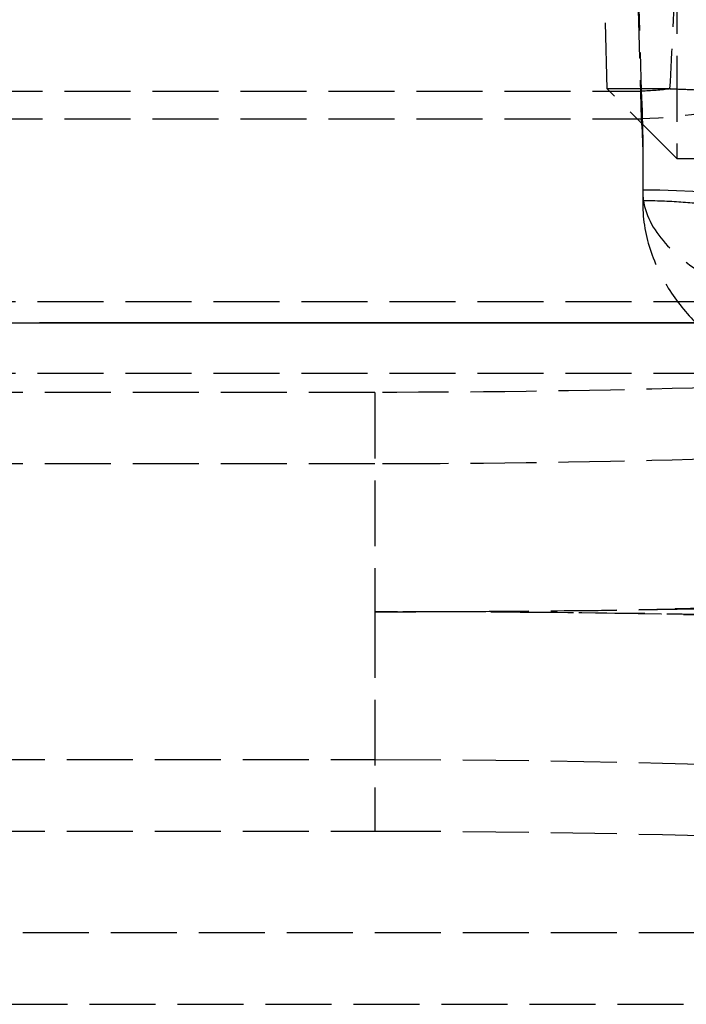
# Model space of a CAD drawing. Header units: millimetres. Extents: x 0 to 562, y -16 to 500.
# Tile 18 of 24: x 514 to 529, y -16 to 7. Entities that reach past the tile are written whole.
import ezdxf

# ---------------------------------------------------------------- set-up
doc = ezdxf.new("R2010")
doc.units = ezdxf.units.MM
doc.header["$LTSCALE"] = 10
doc.linetypes.add('ALLCAD_Strich', pattern=[0.2, 0.15, -0.05])
doc.layers.add('BESCH_KONT_sich_schn_ansi_2d', color=40, linetype='Continuous')
doc.layers.add('BESCH_KONT_sich_schn_grun_2d', color=10, linetype='Continuous')

msp = doc.modelspace()

# ---------------------------------------------------------------- linework, layer by layer
at = {"layer": 'BESCH_KONT_sich_schn_ansi_2d', "linetype": 'ALLCAD_Strich'}
for p, q in [((6, 0, 13.5), (541, 0, 13.5)), ((16.334, 0, 40.177), (530.666, 0, 40.177)), ((16.334, 0, 40.291), (530.666, 0, 40.291)), ((18.908, 0, 35.87), (528.092, 0, 35.87)), ((18.908, 0, 37.5), (528.092, 0, 37.5)), ((18.946, 0, 36.231), (528.054, 0, 36.231)), ((18.946, 0, 37.734), (528.054, 0, 37.734)), ((19.048, 0, 39.5), (527.952, 0, 39.5)), ((19.072, 0, 39.689), (527.928, 0, 39.689)), ((19.845, 0, 37.87), (527.155, 0, 37.87)), ((19.863, 0, 38.121), (527.137, 0, 38.121)), ((25, 0, 69.849), (522, 0, 69.849)), ((25, 0, 74.5), (522, 0, 74.5)), ((25, 0, 69.735), (522, 0, 69.735)), ((25, 0, 72.87), (522, 0, 72.87)), ((27.72, 0, 43.922), (519.28, 0, 43.922)), ((27.72, 0, 44.064), (519.28, 0, 44.064)), ((31.823, 0, 102.599), (515.177, 0, 102.599)), ((31.823, 0, 102.741), (515.177, 0, 102.741)), ((31.854, 0, 108.61), (515.146, 0, 108.61)), ((31.854, 0, 110.179), (515.146, 0, 110.179)), ((31.855, 0, 108.87), (515.145, 0, 108.87)), ((31.855, 0, 110.5), (515.145, 0, 110.5)), ((32.592, 0, 113.599), (514.408, 0, 113.599)), ((32.592, 0, 113.741), (514.408, 0, 113.741)), ((32.621, 0, 120.838), (514.379, 0, 120.838)), ((32.621, 0, 119.335), (514.379, 0, 119.335)), ((32.624, 0, 121.5), (514.376, 0, 121.5)), ((32.624, 0, 119.87), (514.376, 0, 119.87)), ((514.379, 0, 120.838), (514.376, 0, 121.5)), ((514.379, 0, 119.335), (514.376, 0, 119.87)), ((514.379, 0, 120.838), (517.619, 0, 74.5)), ((514.379, 0, 119.335), (520.105, 0, 37.439)), ((514.408, 0, 113.599), (514.379, 0, 119.335)), ((514.408, 0, 113.741), (514.379, 0, 120.838)), ((519.28, 0, 43.922), (514.408, 0, 113.599)), ((519.28, 0, 44.064), (514.408, 0, 113.741)), ((515.146, 0, 108.61), (515.145, 0, 108.87)), ((515.146, 0, 110.179), (515.145, 0, 110.5)), ((515.146, 0, 108.61), (520.072, 0, 38.176)), ((515.177, 0, 102.599), (515.146, 0, 108.61)), ((515.146, 0, 110.179), (520.072, 0, 39.744)), ((515.177, 0, 102.741), (515.146, 0, 110.179)), ((517.619, 0, 74.5), (520.105, 0, 38.942)), ((519.28, 0, 43.922), (520.073, 0, 38.135)), ((520.04, 0, 33.055), (519.28, 0, 43.922)), ((520.04, 0, 33.197), (519.28, 0, 44.064)), ((519.28, 0, 44.064), (520.073, 0, 39.7)), ((524.152, 0, 33.055), (520.04, 0, 33.055)), ((524.152, 0, 33.197), (520.04, 0, 33.197)), ((520.072, 0, 38.176), (527.133, 0, 38.176)), ((520.072, 0, 39.744), (527.924, 0, 39.744)), ((527.136, 0, 38.135), (520.073, 0, 38.135)), ((527.927, 0, 39.7), (520.073, 0, 39.7)), ((520.105, 0, 37.439), (527.969, 0, 37.439)), ((520.105, 0, 38.942), (527.969, 0, 38.942)), ((520.73, 0, 113.944), (520.733, 0, 113.905)), ((525.767, 0, 41.912), (520.733, 0, 113.905)), ((522, 0, 74.5), (522, 0, 69.849)), ((522, 0, 69.849), (522, 0, 69.735)), ((522.356, 0, 114.058), (522.359, 0, 114.019)), ((525.137, 0, 74.294), (522.359, 0, 114.019)), ((525.393, 0, 38.87), (523.892, 0, 38.87)), ((525.393, 0, 40.5), (523.892, 0, 40.5)), ((525.529, 0, 13.5), (524.152, 0, 33.197)), ((525.519, 0, 13.5), (524.152, 0, 33.055)), ((527.393, 0, 42.025), (525.137, 0, 74.294)), ((527.882, 0, 38.87), (525.393, 0, 38.87)), ((527.882, 0, 40.5), (525.393, 0, 40.5)), ((527.281, 0, 36.057), (527.114, 0, 38.451)), ((527.571, 0, 38.483), (527.114, 0, 38.451)), ((528.859, 0, 13.5), (527.281, 0, 36.057)), ((528.699, 0, 36.156), (527.281, 0, 36.057)), ((527.571, 0, 38.483), (527.904, 0, 38.506)), ((527.904, 0, 38.506), (527.882, 0, 38.87)), ((527.969, 0, 38.942), (527.882, 0, 40.5)), ((527.969, 0, 37.439), (527.907, 0, 38.455)), ((527.924, 0, 39.744), (527.928, 0, 39.689)), ((527.927, 0, 39.7), (527.952, 0, 39.5)), ((527.969, 0, 37.439), (528.054, 0, 36.231)), ((527.969, 0, 38.942), (528.054, 0, 37.734)), ((528.054, 0, 36.231), (528.086, 0, 35.922)), ((528.054, 0, 37.734), (528.086, 0, 37.534)), ((528.086, 0, 35.922), (528.092, 0, 35.87)), ((528.086, 0, 37.534), (528.092, 0, 37.5))]:
    msp.add_line(p, q, dxfattribs=at)
at = {"layer": 'BESCH_KONT_sich_schn_ansi_2d', "linetype": 'ALLCAD_Strich', "extrusion": (0, 1, 0)}
for centre, radius, start, end in [((-514.376, 113.5), 8, 90, 176), ((-514.376, 113.5), 6.37, 90, 176), ((-515.145, 102.5), 6.37, 90, 176), ((-515.145, 102.5), 8, 90, 176), ((-522, 50.849), 19, 90, 180), ((-522, 50.735), 19, 90, 180), ((-529.189, 42.151), 3.43, 283.0236, 356), ((-529.189, 42.151), 1.8, 283.0236, 356), ((-527.952, 35.5), 4, 90, 176), ((-528.092, 33.5), 2.37, 90, 176), ((-528.092, 33.5), 4, 90, 176)]:
    msp.add_arc(centre, radius, start, end, dxfattribs=at)
at = {"layer": 'BESCH_KONT_sich_schn_ansi_2d', "linetype": 'ALLCAD_Strich', "extrusion": (0, -1, 0)}
for centre, radius, start in [((522, 50.5), 24, 0), ((522, 50.5), 22.37, 0), ((527.882, 36.5), 2.37, 61.5523), ((527.882, 36.5), 4, 4)]:
    msp.add_arc(centre, radius, start, 90, dxfattribs=at)
for centre, major_axis, ratio, start_param, end_param in [((514.379, 0, 113.461), (7.981, 0, 0.558), 0.921745, 0, 1.506431), ((514.379, 0, 113.461), (6.354, 0, 0.444), 0.921745, 0, 1.506431), ((514.408, 0, 113.044), (6.354, 0, 0.444), 0.086945, 0, 1.564717), ((514.408, 0, 113.044), (7.981, 0, 0.558), 0.086945, 0, 1.564717), ((515.146, 0, 102.481), (6.354, 0, 0.444), 0.962033, 0, 1.503626), ((515.146, 0, 102.481), (7.981, 0, 0.558), 0.962033, 0, 1.503626), ((515.177, 0, 102.044), (6.354, 0, 0.444), 0.086945, 0, 1.564717), ((515.177, 0, 102.044), (7.981, 0, 0.558), 0.086945, 0, 1.564717), ((519.28, 0, 43.367), (6.354, 0, 0.444), 0.086945, 0, 1.564717), ((519.28, 0, 43.367), (7.981, 0, 0.558), 0.086945, 0, 1.564717), ((520.04, 0, 32.5), (9.137, 0, 6.359), 0.040951, 0.67889, 1.542305), ((520.04, 0, 32.5), (9.135, 0, 7.99), 0.043274, 0.669546, 1.532961), ((523.892, 0, 42.3), (0, 0, -1.8), 0.856254, -0.487738, 0), ((524.152, 0, 32.5), (7.716, 0, 4.285), 0.069114, 0.048899, 1.532429), ((524.152, 0, 32.5), (6.09, 0, 4.169), 0.062133, 0.558467, 1.52829), ((525.393, 0, 42.3), (0, 0, -1.8), 0.878501, -0.694847, 0), ((526.988, 0, 40.475), (1.246, 0, -1.299), 0.695942, -2.032938, -0.942893), ((527.503, 0, 42.3), (0, 0, -1.8), 0.842485, -1.306052, 0), ((527.882, 0, 42.3), (0, 0, -1.8), 0.877554, -1.338896, 0), ((529.148, 0, 42.156), (-0.043, 0, -1.799), 0.995895, -1.469682, -0.199472), ((529.178, 0, 42.153), (-0.402, 0, -1.754), 0.998815, -1.271875, 0), ((527.924, 0, 35.895), (3.99, 0, 0.279), 0.962033, 0, 1.503626), ((527.927, 0, 35.86), (3.99, 0, 0.279), 0.959816, 0, 1.50378), ((527.928, 0, 35.84), (3.99, 0, 0.279), 0.962033, 0, 1.503626), ((527.969, 0, 35.253), (-2.364, 0, -0.165), 0.921745, -2.008317, -1.635162), ((527.969, 0, 35.253), (3.99, 0, 0.279), 0.921745, 0, 1.506431), ((528.054, 0, 34.045), (-2.364, 0, -0.165), 0.921745, -1.919788, -1.635162), ((528.054, 0, 34.045), (3.99, 0, 0.279), 0.921745, 0, 1.506431), ((527.869, 0, 36.5), (0, 0, 4), 0.996712, -1.494161, -0.223207)]:
    msp.add_ellipse(centre, major_axis=major_axis, ratio=ratio, start_param=start_param, end_param=end_param, dxfattribs=at)
at = {"layer": 'BESCH_KONT_sich_schn_ansi_2d', "linetype": 'ALLCAD_Strich', "extrusion": (0, 1, 0)}
for centre, major_axis, ratio, start_param, end_param in [((520.04, 0, 32.5), (5.714, 0, 9.54), 0.025676, -1.527954, -0.664539), ((520.04, 0, 32.5), (7.338, 0, 9.66), 0.034804, -1.52501, -0.661595), ((519.355, 0, 42.3), (-6.402, 0, 0.483), 0.509996, -2.696413, -2.125371), ((519.355, 0, 42.3), (-8.029, 0, 0.159), 0.214804, -2.641282, -2.070239), ((519.355, 0, 42.3), (-6.402, 0, 0.457), 0.488854, -2.691314, -2.302116), ((524.152, 0, 32.5), (3.723, 0, 6.368), 0.038064, -1.50578, -0.642365), ((524.152, 0, 32.5), (3.721, 0, 7.999), 0.033423, -1.499078, -0.635663), ((519.355, 0, 42.3), (-8.029, 0, 0.156), 0.205815, -2.640401, -2.251203), ((527.882, 0, 42.3), (0, 0, -1.8), 0.974366, 0, 1.027318), ((527.882, 0, 42.3), (0, 0, -1.8), 0.98701, 0, 1.003834), ((249.532, 0, 20.5), (281.89, 0, 17.129), 0.023544, -0.164066, -0.156664), ((528.086, 0, 33.579), (3.99, 0, 0.279), 0.988693, -1.50177, 0), ((528.084, 0, 33.61), (-0.185, 0, 2.643), 0.894562, 0.340363, 0.348992), ((525.894, 0, 64.929), (2.138, 0, -30.582), 0.077308, -0.437521, -0.340363)]:
    msp.add_ellipse(centre, major_axis=major_axis, ratio=ratio, start_param=start_param, end_param=end_param, dxfattribs=at)
at = {"layer": 'BESCH_KONT_sich_schn_ansi_2d', "linetype": 'ALLCAD_Strich'}
for points, knots in [([(520.072, 0, 38.176), (520.395, 0, 38.29), (520.719, 0, 38.39), (521.365, 0, 38.563), (521.688, 0, 38.635), (522.008, 0, 38.694), (522.328, 0, 38.752), (522.646, 0, 38.796), (523.275, 0, 38.855), (523.586, 0, 38.87), (523.892, 0, 38.87)], [-0.7107886, -0.7107886, -0.7107886, -0.7107886, -0.5330914, -0.5330914, -0.3553943, -0.3553943, -0.3553943, -0.1776971, -0.1776971, 0, 0, 0, 0]), ([(522.516, 0, 39.27), (522.32, 0, 39.224), (522.121, 0, 39.166), (521.719, 0, 39.028), (521.516, 0, 38.947), (521.311, 0, 38.856), (521.106, 0, 38.764), (520.899, 0, 38.661), (520.486, 0, 38.434), (520.279, 0, 38.31), (520.072, 0, 38.176)], [0, 0, 0, 0, 0.1776971, 0.1776971, 0.3553943, 0.3553943, 0.3553943, 0.5330914, 0.5330914, 0.7107886, 0.7107886, 0.7107886, 0.7107886]), ([(523.17, 0, 40.71), (522.674, 0, 40.662), (522.161, 0, 40.555), (521.123, 0, 40.231), (520.596, 0, 40.014), (520.072, 0, 39.744)], [0, 0, 0, 0, 0.3553943, 0.3553943, 0.7107886, 0.7107886, 0.7107886, 0.7107886]), ([(520.072, 0, 39.744), (520.718, 0, 39.992), (521.367, 0, 40.181), (522.648, 0, 40.435), (523.28, 0, 40.5), (523.892, 0, 40.5)], [-0.7107886, -0.7107886, -0.7107886, -0.7107886, -0.3553943, -0.3553943, 0, 0, 0, 0]), ([(527.503, 0, 38.87), (527.065, 0, 38.87), (526.555, 0, 38.843), (525.433, 0, 38.755), (524.823, 0, 38.694), (524.184, 0, 38.625), (523.545, 0, 38.557), (522.872, 0, 38.48), (521.492, 0, 38.316), (520.783, 0, 38.228), (520.073, 0, 38.135)], [-0.9731136, -0.9731136, -0.9731136, -0.9731136, -0.7294799, -0.7294799, -0.4858461, -0.4858461, -0.4858461, -0.2422123, -0.2422123, 0.0014215, 0.0014215, 0.0014215, 0.0014215]), ([(520.073, 0, 38.135), (520.524, 0, 38.359), (520.968, 0, 38.67), (521.827, 0, 39.342), (522.243, 0, 39.697), (522.64, 0, 40.018), (523.037, 0, 40.338), (523.416, 0, 40.627), (524.118, 0, 41.097), (524.438, 0, 41.278), (524.714, 0, 41.402)], [-0.0014215, -0.0014215, -0.0014215, -0.0014215, 0.2422123, 0.2422123, 0.4858461, 0.4858461, 0.4858461, 0.7294799, 0.7294799, 0.9731136, 0.9731136, 0.9731136, 0.9731136]), ([(527.503, 0, 40.5), (526.916, 0, 40.5), (526.197, 0, 40.447), (524.339, 0, 40.261), (523.148, 0, 40.112), (521.3, 0, 39.871), (520.687, 0, 39.788), (520.073, 0, 39.7)], [-0.9731136, -0.9731136, -0.9731136, -0.9731136, -0.646172, -0.646172, -0.2093168, -0.2093168, 0.0014215, 0.0014215, 0.0014215, 0.0014215]), ([(520.073, 0, 39.7), (520.57, 0, 39.847), (521.063, 0, 40.026), (522.545, 0, 40.609), (523.497, 0, 41.032), (524.988, 0, 41.571), (525.566, 0, 41.742), (526.039, 0, 41.829)], [-0.0014215, -0.0014215, -0.0014215, -0.0014215, 0.2093168, 0.2093168, 0.646172, 0.646172, 0.9731136, 0.9731136, 0.9731136, 0.9731136]), ([(520.105, 0, 37.439), (520.561, 0, 37.669), (521.018, 0, 37.874), (521.929, 0, 38.23), (522.382, 0, 38.38), (522.829, 0, 38.501), (523.275, 0, 38.622), (523.715, 0, 38.714), (524.573, 0, 38.838), (524.991, 0, 38.87), (525.393, 0, 38.87)], [-1.010092, -1.010092, -1.010092, -1.010092, -0.757569, -0.757569, -0.505046, -0.505046, -0.505046, -0.252523, -0.252523, 0, 0, 0, 0]), ([(523.464, 0, 39.665), (523.209, 0, 39.574), (522.944, 0, 39.458), (522.399, 0, 39.177), (522.12, 0, 39.012), (521.836, 0, 38.824), (521.552, 0, 38.637), (521.264, 0, 38.426), (520.686, 0, 37.963), (520.395, 0, 37.711), (520.105, 0, 37.439)], [0, 0, 0, 0, 0.252523, 0.252523, 0.505046, 0.505046, 0.505046, 0.757569, 0.757569, 1.010092, 1.010092, 1.010092, 1.010092]), ([(524.381, 0, 40.917), (523.731, 0, 40.822), (523.03, 0, 40.601), (521.585, 0, 39.934), (520.842, 0, 39.488), (520.105, 0, 38.942)], [0, 0, 0, 0, 0.505046, 0.505046, 1.010092, 1.010092, 1.010092, 1.010092]), ([(520.105, 0, 38.942), (521.016, 0, 39.444), (521.936, 0, 39.834), (523.722, 0, 40.362), (524.589, 0, 40.5), (525.393, 0, 40.5)], [-1.010092, -1.010092, -1.010092, -1.010092, -0.505046, -0.505046, 0, 0, 0, 0]), ([(524.387, 0, 40.101), (524.559, 0, 40.368), (524.723, 0, 40.611), (525.024, 0, 41.04), (525.162, 0, 41.226), (525.281, 0, 41.379), (525.4, 0, 41.533), (525.501, 0, 41.655), (525.657, 0, 41.827), (525.712, 0, 41.877), (525.743, 0, 41.891)], [0, 0, 0, 0, 0.1592723, 0.1592723, 0.3185445, 0.3185445, 0.3185445, 0.4778168, 0.4778168, 0.637089, 0.637089, 0.637089, 0.637089]), ([(524.714, 0, 41.402), (524.735, 0, 41.412), (524.755, 0, 41.421), (524.796, 0, 41.44), (524.817, 0, 41.449), (524.837, 0, 41.458), (524.856, 0, 41.467), (524.876, 0, 41.476), (524.915, 0, 41.494), (524.934, 0, 41.503), (524.952, 0, 41.512)], [-0.59989397, -0.59989397, -0.59989397, -0.59989397, -0.58127609, -0.58127609, -0.56265821, -0.56265821, -0.56265821, -0.54404032, -0.54404032, -0.52542244, -0.52542244, -0.52542244, -0.52542244]), ([(524.952, 0, 41.512), (525.084, 0, 41.573), (525.202, 0, 41.616), (525.408, 0, 41.687), (525.495, 0, 41.714), (525.564, 0, 41.74), (525.635, 0, 41.767), (525.688, 0, 41.792), (525.755, 0, 41.848), (525.77, 0, 41.878), (525.767, 0, 41.912)], [0, 0, 0, 0, 0.1306578, 0.1306578, 0.2613155, 0.2613155, 0.2613155, 0.3948041, 0.3948041, 0.522631, 0.522631, 0.522631, 0.522631]), ([(525.767, 0, 41.912), (525.776, 0, 41.786), (525.769, 0, 41.665), (525.722, 0, 41.431), (525.681, 0, 41.317), (525.621, 0, 41.206), (525.56, 0, 41.094), (525.481, 0, 40.985), (525.281, 0, 40.762), (525.16, 0, 40.648), (525.021, 0, 40.526)], [7.365518, 7.365518, 7.365518, 7.365518, 7.667491, 7.667491, 7.969464, 7.969464, 7.969464, 8.271437, 8.271437, 8.57341, 8.57341, 8.57341, 8.57341]), ([(525.767, 0, 41.912), (525.776, 0, 41.783), (525.771, 0, 41.658), (525.725, 0, 41.414), (525.685, 0, 41.295), (525.626, 0, 41.177), (525.566, 0, 41.06), (525.487, 0, 40.944), (525.287, 0, 40.707), (525.165, 0, 40.586), (525.026, 0, 40.458)], [10.026866, 10.026866, 10.026866, 10.026866, 10.452782, 10.452782, 10.878698, 10.878698, 10.878698, 11.304615, 11.304615, 11.730531, 11.730531, 11.730531, 11.730531]), ([(525.623, 0, 40.279), (526.104, 0, 40.856), (526.533, 0, 41.315), (527.11, 0, 41.867), (527.29, 0, 42.005), (527.361, 0, 42.017)], [0, 0, 0, 0, 0.3462985, 0.3462985, 0.637089, 0.637089, 0.637089, 0.637089]), ([(525.743, 0, 41.891), (525.745, 0, 41.892), (525.747, 0, 41.893), (525.75, 0, 41.894), (525.752, 0, 41.895), (525.753, 0, 41.896), (525.755, 0, 41.897), (525.756, 0, 41.898), (525.759, 0, 41.899), (525.76, 0, 41.9), (525.761, 0, 41.9)], [-0.04306434, -0.04306434, -0.04306434, -0.04306434, -0.03229826, -0.03229826, -0.02153217, -0.02153217, -0.02153217, -0.01076609, -0.01076609, 0, 0, 0, 0]), ([(525.761, 0, 41.9), (525.762, 0, 41.901), (525.763, 0, 41.902), (525.765, 0, 41.903), (525.765, 0, 41.904), (525.766, 0, 41.905), (525.767, 0, 41.906), (525.767, 0, 41.907), (525.767, 0, 41.909), (525.767, 0, 41.91), (525.767, 0, 41.912)], [0, 0, 0, 0, 0.0114784, 0.0114784, 0.0229568, 0.0229568, 0.0229568, 0.03443521, 0.03443521, 0.04591361, 0.04591361, 0.04591361, 0.04591361]), ([(526.345, 0, 41.886), (526.599, 0, 41.935), (526.814, 0, 41.95), (527.256, 0, 41.975), (527.396, 0, 41.98), (527.393, 0, 42.025)], [0, 0, 0, 0, 0.197405, 0.197405, 0.522631, 0.522631, 0.522631, 0.522631]), ([(527.393, 0, 42.025), (527.401, 0, 41.918), (527.357, 0, 41.824), (527.099, 0, 41.618), (526.808, 0, 41.52), (526.381, 0, 41.369)], [7.365518, 7.365518, 7.365518, 7.365518, 7.85853, 7.85853, 8.57341, 8.57341, 8.57341, 8.57341]), ([(527.393, 0, 42.025), (527.397, 0, 41.977), (527.391, 0, 41.93), (527.335, 0, 41.786), (527.242, 0, 41.698), (526.916, 0, 41.527), (526.681, 0, 41.443), (526.383, 0, 41.333)], [10.026866, 10.026866, 10.026866, 10.026866, 10.333239, 10.333239, 11.031885, 11.031885, 11.730531, 11.730531, 11.730531, 11.730531]), ([(528.751, 0, 40.401), (528.682, 0, 40.402), (528.505, 0, 40.3), (527.927, 0, 39.866), (527.49, 0, 39.493), (526.988, 0, 39.01)], [-0.637089, -0.637089, -0.637089, -0.637089, -0.3462985, -0.3462985, 0, 0, 0, 0]), ([(527.361, 0, 42.017), (527.366, 0, 42.018), (527.371, 0, 42.019), (527.379, 0, 42.02), (527.382, 0, 42.02), (527.385, 0, 42.021)], [-0.04306434, -0.04306434, -0.04306434, -0.04306434, -0.02153217, -0.02153217, 0, 0, 0, 0]), ([(529.179, 0, 36.236), (529.163, 0, 36.467), (529.112, 0, 36.693), (528.929, 0, 37.125), (528.798, 0, 37.324), (528.458, 0, 37.668), (528.253, 0, 37.805), (527.82, 0, 37.985), (527.602, 0, 38.034), (527.379, 0, 38.049)], [-0.2975752, -0.2975752, -0.2975752, -0.2975752, -0.2278253, -0.2278253, -0.1559174, -0.1559174, -0.0818659, -0.0818659, -0.0145723, -0.0145723, -0.0145723, -0.0145723]), ([(529.011, 0, 38.584), (529.011, 0, 38.584), (528.993, 0, 38.583), (528.898, 0, 38.576), (528.801, 0, 38.569), (528.597, 0, 38.555), (528.493, 0, 38.548), (528.275, 0, 38.532), (528.193, 0, 38.527), (528.04, 0, 38.516), (527.975, 0, 38.511), (527.904, 0, 38.506)], [-0.4251674, -0.4251674, -0.4251674, -0.4251674, -0.3087785, -0.3087785, -0.1392243, -0.1392243, -0.058729, -0.058729, -0.0225877, -0.0225877, 0, 0, 0, 0]), ([(527.907, 0, 38.455), (527.959, 0, 38.45), (528.008, 0, 38.442), (528.101, 0, 38.42), (528.145, 0, 38.406), (528.317, 0, 38.34), (528.412, 0, 38.271), (528.594, 0, 38.116), (528.688, 0, 37.985), (528.823, 0, 37.665), (528.85, 0, 37.477), (528.833, 0, 37.297)], [-0.3744054, -0.3744054, -0.3744054, -0.3744054, -0.3574209, -0.3574209, -0.3383603, -0.3383603, -0.275518, -0.275518, -0.1482017, -0.1482017, 0, 0, 0, 0]), ([(528.392, 0, 38.811), (528.363, 0, 38.812), (528.309, 0, 38.788), (528.156, 0, 38.693), (528.057, 0, 38.621), (527.936, 0, 38.526), (527.928, 0, 38.52), (527.92, 0, 38.513), (527.912, 0, 38.507)], [-0.637089, -0.637089, -0.637089, -0.637089, -0.4778168, -0.4778168, -0.3185445, -0.3185445, -0.3185445, -0.3080689, -0.3080689, -0.3080689, -0.3080689]), ([(528.086, 0, 35.922), (528.08, 0, 35.98), (528.141, 0, 36.087), (528.37, 0, 36.388), (528.541, 0, 36.584), (528.742, 0, 36.813), (528.94, 0, 37.038), (529.167, 0, 37.294), (529.632, 0, 37.856), (529.872, 0, 38.162), (530.085, 0, 38.494)], [-0.7150119, -0.7150119, -0.7150119, -0.7150119, -0.5393732, -0.5393732, -0.357506, -0.357506, -0.357506, -0.178753, -0.178753, 0, 0, 0, 0]), ([(528.086, 0, 37.534), (528.084, 0, 37.55), (528.093, 0, 37.571), (528.187, 0, 37.696), (528.41, 0, 37.866), (528.953, 0, 38.266), (529.248, 0, 38.48), (529.73, 0, 38.87), (529.916, 0, 39.03), (530.085, 0, 39.2)], [-0.7150119, -0.7150119, -0.7150119, -0.7150119, -0.6412615, -0.6412615, -0.3683135, -0.3683135, -0.1416591, -0.1416591, 0, 0, 0, 0]), ([(528.412, 0, 38.81), (528.411, 0, 38.81), (528.41, 0, 38.81), (528.408, 0, 38.811), (528.406, 0, 38.811), (528.404, 0, 38.811), (528.403, 0, 38.811), (528.401, 0, 38.811), (528.397, 0, 38.811), (528.394, 0, 38.811), (528.392, 0, 38.811)], [0, 0, 0, 0, 0.01076609, 0.01076609, 0.02153217, 0.02153217, 0.02153217, 0.03229826, 0.03229826, 0.04306434, 0.04306434, 0.04306434, 0.04306434]), ([(528.996, 0, 38.583), (528.91, 0, 38.629), (528.714, 0, 38.721), (528.507, 0, 38.785), (528.392, 0, 38.811)], [-0.3329182, -0.3329182, -0.3329182, -0.3329182, -0.25, -0.1493865, -0.1493865, -0.1493865, -0.1493865]), ([(528.719, 0, 36.15), (528.879, 0, 36.097), (529.033, 0, 36.027), (529.323, 0, 35.855), (529.458, 0, 35.755), (529.831, 0, 35.417), (530.035, 0, 35.143), (530.329, 0, 34.536), (530.418, 0, 34.206), (530.442, 0, 33.869)], [-0.3039154, -0.3039154, -0.3039154, -0.3039154, -0.2531234, -0.2531234, -0.2027279, -0.2027279, -0.1015566, -0.1015566, 0, 0, 0, 0]), ([(528.776, 0, 40.399), (528.773, 0, 40.399), (528.77, 0, 40.4), (528.762, 0, 40.4), (528.757, 0, 40.401), (528.751, 0, 40.401)], [0, 0, 0, 0, 0.02153217, 0.02153217, 0.04306434, 0.04306434, 0.04306434, 0.04306434])]:
    msp.add_open_spline(points, degree=3, knots=knots, dxfattribs=at)
for points in [[(522.516, 0, 39.27), (522.621, 0, 39.205), (522.839, 0, 39.089), (523.181, 0, 38.963), (523.534, 0, 38.887), (523.773, 0, 38.87), (523.892, 0, 38.87)], [(523.464, 0, 39.665), (523.598, 0, 39.538), (523.886, 0, 39.31), (524.362, 0, 39.059), (524.87, 0, 38.905), (525.219, 0, 38.87), (525.393, 0, 38.87)], [(524.387, 0, 40.101), (524.51, 0, 39.832), (524.821, 0, 39.305), (525.448, 0, 38.601), (526.188, 0, 38.035), (526.721, 0, 37.778), (526.988, 0, 37.684)], [(524.714, 0, 41.402), (524.796, 0, 41.042), (525.06, 0, 40.354), (525.715, 0, 39.527), (526.559, 0, 38.993), (527.188, 0, 38.87), (527.503, 0, 38.87)], [(524.952, 0, 41.512), (525.03, 0, 41.139), (525.294, 0, 40.424), (525.979, 0, 39.56), (526.874, 0, 38.999), (527.546, 0, 38.87), (527.882, 0, 38.87)], [(527.882, 0, 38.87), (527.596, 0, 38.87), (527.024, 0, 38.946), (526.222, 0, 39.28), (525.528, 0, 39.812), (525.169, 0, 40.275), (525.021, 0, 40.526)], [(527.882, 0, 38.87), (527.599, 0, 38.87), (527.032, 0, 38.942), (526.236, 0, 39.261), (525.543, 0, 39.771), (525.178, 0, 40.216), (525.026, 0, 40.458)], [(525.743, 0, 41.891), (525.77, 0, 41.529), (525.942, 0, 40.814), (526.519, 0, 39.876), (527.36, 0, 39.166), (528.039, 0, 38.892), (528.392, 0, 38.811)], [(525.761, 0, 41.9), (525.788, 0, 41.538), (525.957, 0, 40.821), (526.534, 0, 39.88), (527.376, 0, 39.167), (528.058, 0, 38.891), (528.412, 0, 38.81)], [(526.039, 0, 41.829), (526.147, 0, 41.849), (526.249, 0, 41.868), (526.345, 0, 41.886)], [(527.379, 0, 38.049), (527.257, 0, 37.939), (527.126, 0, 37.817), (526.988, 0, 37.684)], [(527.379, 0, 38.049), (527.299, 0, 38.055), (527.22, 0, 38.063), (527.14, 0, 38.073)], [(527.385, 0, 42.021), (527.391, 0, 42.021), (527.394, 0, 42.023), (527.393, 0, 42.025)], [(528.086, 0, 35.922), (528.383, 0, 35.923), (528.976, 0, 35.812), (529.742, 0, 35.335), (530.277, 0, 34.614), (530.43, 0, 34.037), (530.45, 0, 33.744)]]:
    msp.add_open_spline(points, degree=3, dxfattribs=at)
at = {"layer": 'BESCH_KONT_sich_schn_grun_2d', "linetype": 'ALLCAD_Strich'}
for p, q in [((528.859, 490.073), (528.859, 3.736)), ((527.281, 5.321), (527.114, 11.504)), ((527.969, 8.145), (528.054, 5.267)), ((527.969, 7.515), (528.054, 4.637)), ((18.946, 5.267), (528.054, 5.267)), ((528.859, 3.736), (527.281, 5.321)), ((528.699, 5.321), (527.281, 5.321)), ((18.946, 4.637), (528.054, 4.637)), ((528.859, 3.736), (530.5, 3.728)), ((16.334, 0.483), (530.666, 0.483)), ((16.334, -1.143), (530.666, -1.143)), ((522, -1.584), (25, -1.584)), ((522, -1.584), (522, -6.572)), ((522, -3.21), (25, -3.21)), ((522, -6.572), (522, -11.56)), ((25, -9.934), (522, -9.934)), ((25, -11.56), (522, -11.56)), ((6, -13.866), (541, -13.866)), ((273.51, -15.5), (541, -15.5))]:
    msp.add_line(p, q, dxfattribs=at)
at = {"layer": 'BESCH_KONT_sich_schn_grun_2d', "linetype": 'ALLCAD_Strich', "extrusion": (0, 0, -1)}
for centre, major_axis, ratio, start_param, end_param in [((525.894, 79.769), (2.14, -78.979), 0.029913, -0.43671, -0.339553), ((528.054, 6.184), (3.998, 0.117), 0.386852, 0.075718, 1.582149), ((528.054, 6.184), (-2.369, -0.07), 0.386852, -1.84407, -1.559444), ((527.602, 3.476), (0, -4.63), 0.105721, -1.968165, -1.420635), ((528.084, 5.146), (2.371, -0.015), 0.078071, -1.308923, -1.300294), ((527.602, 3.476), (0, -3), 0.163163, -1.968165, -1.420635), ((528.086, 2.428), (4, -0.042), 0.149589, -1.572379, -0.070609), ((522, -0.255), (-19, 0), 0.069927, -1.986501, -1.570796), ((522, -1.881), (-19, 0), 0.069927, -1.986501, -1.570796), ((522, -11.262), (19, 0), 0.069927, -1.570796, 0), ((522, -12.888), (19, 0), 0.069927, -1.570796, 0)]:
    msp.add_ellipse(centre, major_axis=major_axis, ratio=ratio, start_param=start_param, end_param=end_param, dxfattribs=at)
at = {"layer": 'BESCH_KONT_sich_schn_grun_2d', "linetype": 'ALLCAD_Strich'}
for centre, major_axis, ratio, start_param, end_param in [((522, -5.243), (24, 0), 0.055359, -1.570796, -1.261107), ((522, -5.243), (22.37, 0), 0.059392, -1.570796, -1.261107), ((522, -7.9), (-24, 0), 0.055359, -3.141593, -1.570796), ((522, -7.9), (-22.37, 0), 0.059392, -3.141593, -1.570796)]:
    msp.add_ellipse(centre, major_axis=major_axis, ratio=ratio, start_param=start_param, end_param=end_param, dxfattribs=at)
for points, knots in [([(528.719, 5.321), (528.879, 5.316), (529.033, 5.311), (529.323, 5.297), (529.458, 5.29), (529.831, 5.264), (530.035, 5.244), (530.329, 5.2), (530.418, 5.177), (530.442, 5.153)], [-0.3039154, -0.3039154, -0.3039154, -0.3039154, -0.2531234, -0.2531234, -0.2027279, -0.2027279, -0.1015566, -0.1015566, 0, 0, 0, 0]), ([(528.086, 3.027), (528.084, 2.923), (528.093, 2.819), (528.187, 2.341), (528.41, 1.993), (528.953, 1.45), (529.248, 1.237), (529.73, 0.95), (529.916, 0.854), (530.085, 0.772)], [-0.7150119, -0.7150119, -0.7150119, -0.7150119, -0.6412615, -0.6412615, -0.3683135, -0.3683135, -0.1416591, -0.1416591, 0, 0, 0, 0]), ([(528.086, 2.783), (528.08, 2.4), (528.141, 2.025), (528.37, 1.312), (528.541, 0.976), (528.742, 0.675), (528.94, 0.379), (529.167, 0.116), (529.632, -0.343), (529.872, -0.538), (530.085, -0.697)], [-0.7150119, -0.7150119, -0.7150119, -0.7150119, -0.5393732, -0.5393732, -0.357506, -0.357506, -0.357506, -0.178753, -0.178753, 0, 0, 0, 0]), ([(530.321, -6.477), (530.193, -6.48), (530.065, -6.483), (529.567, -6.494), (529.194, -6.502), (528.818, -6.509)], [0.30968911, 0.30968911, 0.30968911, 0.30968911, 0.32818846, 0.32818846, 0.38114375, 0.38114375, 0.38114375, 0.38114375])]:
    msp.add_open_spline(points, degree=3, knots=knots, dxfattribs=at)
msp.add_open_spline([(528.086, 2.783), (528.383, 2.78), (528.976, 2.757), (529.742, 2.677), (530.277, 2.562), (530.43, 2.473), (530.45, 2.428)], degree=3, dxfattribs=at)

doc.saveas('drawing.dxf')
